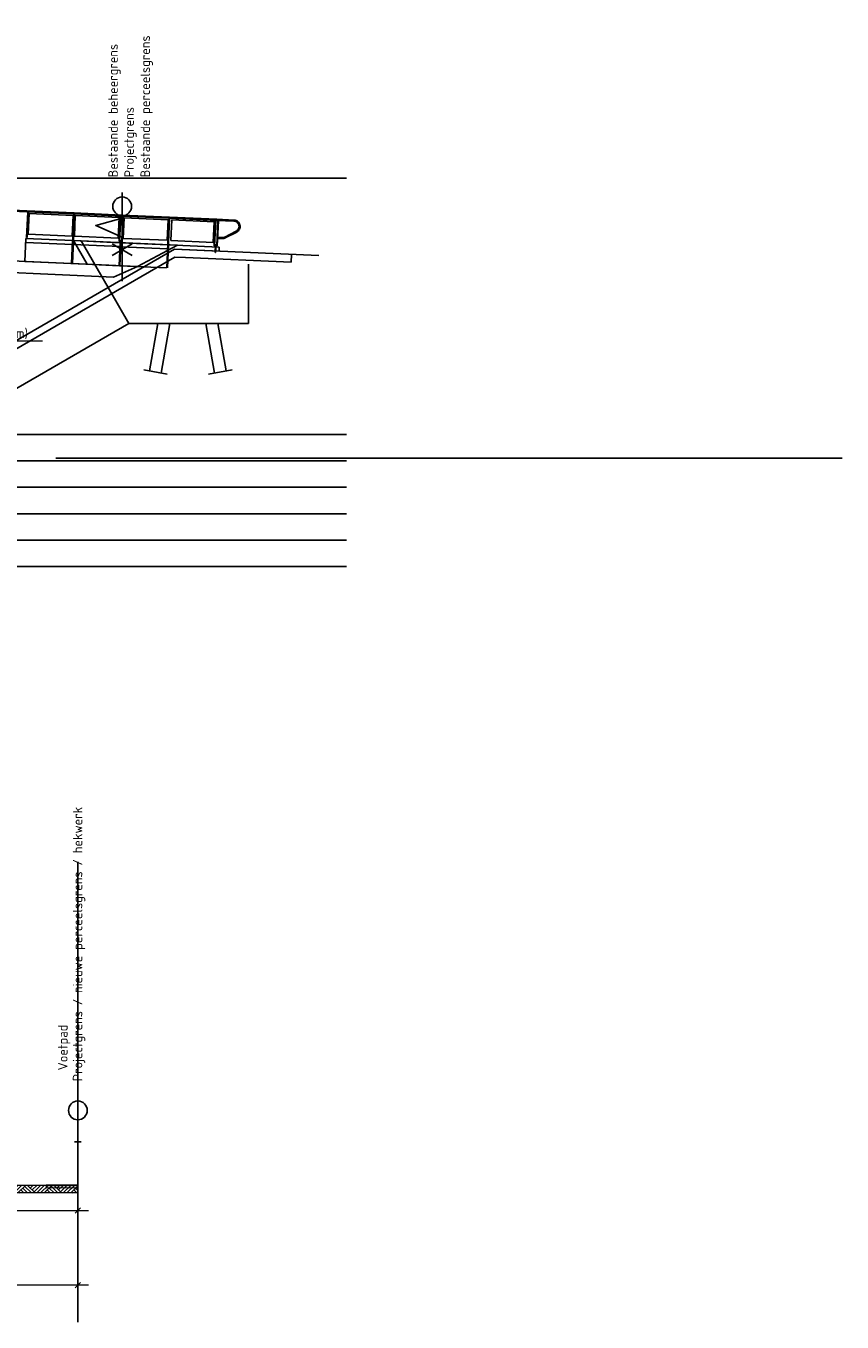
# Model space of a CAD drawing. Header units: metres. Extents: x 169741 to 171424, y 393147 to 407066.
# Tile 57 of 59: x 170781 to 170811, y 393399 to 393448. Entities that reach past the tile are written whole.
import ezdxf
from ezdxf import colors
from ezdxf.entities.mleader import LeaderData, LeaderLine
from ezdxf.math import Vec2, Vec3

# ---------------------------------------------------------------- set-up
doc = ezdxf.new("R2010")
doc.units = ezdxf.units.M
doc.linetypes.add('XX-AFBREEK', pattern=[7, 4, -1, 1, -1])
doc.layers.get('0').update_dxf_attribs({"lineweight": 25})
doc.layers.get('Defpoints').update_dxf_attribs({"color": 211})
for name, color, linetype, lineweight in [('B-WE-FC-AFBREEKLIJN-GD', 7, 'XX-AFBREEK', 25), ('B-WE-FC-PAAL-GD', 90, 'Continuous', 25), ('B-WE-IE-BALUSTRADE-GD', 7, 'Continuous', 25), ('B-WE-IE-LEUNING-GD', 220, 'Continuous', 25), ('B-WE-KW-KUNSTWERK-S', 252, 'Continuous', 25), ('B-WE-KW-KUNSTWERK_BRUG_FIETSBRUG-GD', 170, 'Continuous', 25), ('B-WE-KW-KUNSTWERK_LANDHOOFD-GD', 170, 'Continuous', 25), ('B-WE-KW-KUNSTWERK_RANDELEMENT-GD', 170, 'Continuous', 25), ('B-WE-OB-TALUDBEKLEDING-GD', 7, 'Continuous', 25), ('B-WE-VH-VERHARDING-GD', 252, 'Continuous', 25), ('N-WE-AM-AS_PAD_VOETPAD-V-100', 253, 'Continuous', 18), ('N-WE-GR-MAAIVELD-A-200', 92, 'Continuous', 18), ('N-WE-GW-MAAIVELD-GD', 90, 'Continuous', 18), ('N-WE-KG-GRONDEIGENDOM-DWP', 30, 'Continuous', 25), ('N-WE-KG-PROJECTGRENS-DWP', 10, 'Continuous', 25), ('N-WE-KG-PROV_BEHEERGRENS-DWP', 170, 'Continuous', 25), ('N-WE-OG-TOPOGRAFIE_HEK-SD-100', 7, 'Continuous', 25), ('N-WE-VH-VERHARDING_HALFVERHARDING-GD', 252, 'Continuous', 18), ('X-XX-AL-AANKLEDING-T18-200', 7, 'Continuous', 18), ('X-XX-AL-M-200', 7, 'Continuous', 18), ('X-XX-AL-T18-200', 1, 'Continuous', 18)]:
    doc.layers.add(name, color=color, linetype=linetype, lineweight=lineweight)
doc.layers.add('X-XX-AL-HULPLIJN-GD', color=30, linetype='Continuous', lineweight=25, plot=False)
doc.styles.add('NLCS-ISO-M200-T18', font='NLCS-ISO.ttf', dxfattribs={"height": 0.36})
doc.dimstyles.new('NLCS-M200-T18-SCHRAP_L2_H1', dxfattribs={"dimscale": 0.2, "dimtxt": 2.5, "dimasz": 1.008, "dimexe": 2, "dimexo": 2, "dimgap": 0.7, "dimtad": 1, "dimzin": 0, "dimdsep": 46, "dimtxsty": 'NLCS-ISO-M200-T18', "dimblk": 'OBLIQUE', "dimcen": 2.5, "dimdle": 2, "dimclrd": 256, "dimclre": 256, "dimclrt": 256, "dimadec": 1, "dimazin": 0, "dimtfac": 1, "dimtdec": 3, "dimtofl": 0, "dimtmove": 0, "dimatfit": 3, "dimldrblk": 'OBLIQUE', "dimfxl": 2, "dimfxlon": 1, "dimtfillclr": 256, "dimtolj": 1, "dimtzin": 0, "dimlwd": -1, "dimlwe": -1, "dimarcsym": 0})

# ---------------------------------------------------------------- blocks, each defined once
blk = doc.blocks.new('_Oblique')
at = {"color": 0, "linetype": 'ByBlock', "lineweight": -2}
blk.add_line((-0.5, -0.5), (0.5, 0.5), dxfattribs=at)
blk = doc.blocks.new('*D296')
at = {"layer": 'Defpoints', "color": 0, "transparency": 16777216}
for p in [(170773.067, 393404.224), (170782.487, 393404.109), (170773.067, 393400.473)]:
    blk.add_point(p, dxfattribs=at)
at = {"layer": 'X-XX-AL-M-200', "transparency": 16777216}
for p, q in [((170773.067, 393400.873), (170773.067, 393400.073)), ((170782.487, 393400.873), (170782.487, 393400.073)), ((170782.887, 393400.473), (170772.667, 393400.473))]:
    blk.add_line(p, q, dxfattribs=at)
at = {"layer": 'X-XX-AL-M-200', "transparency": 16777216, "xscale": 0.2016, "yscale": 0.2016, "zscale": 0.2016, "rotation": 180}
blk.add_blockref('_Oblique', (170773.067, 393400.473), dxfattribs=at)
at = {"layer": 'X-XX-AL-M-200', "transparency": 16777216, "xscale": 0.2016, "yscale": 0.2016, "zscale": 0.2016}
blk.add_blockref('_Oblique', (170782.487, 393400.473), dxfattribs=at)
at = {"layer": 'X-XX-AL-M-200', "transparency": 16777216, "insert": (170775.742, 393400.793), "char_height": 0.36, "attachment_point": 5, "style": 'NLCS-ISO-M200-T18'}
blk.add_mtext('\\A1;9.42', dxfattribs=at)
blk = doc.blocks.new('*D281')
at = {"layer": 'Defpoints', "color": 0, "transparency": 16777216}
for p in [(170766.617, 393404.31), (170782.487, 393404.31), (170782.487, 393403.298)]:
    blk.add_point(p, dxfattribs=at)
at = {"layer": 'X-XX-AL-M-200', "transparency": 16777216}
for p, q in [((170766.217, 393403.298), (170782.887, 393403.298)), ((170766.617, 393403.698), (170766.617, 393402.898)), ((170782.487, 393403.698), (170782.487, 393402.898))]:
    blk.add_line(p, q, dxfattribs=at)
at = {"layer": 'X-XX-AL-M-200', "transparency": 16777216, "xscale": 0.2016, "yscale": 0.2016, "zscale": 0.2016, "rotation": 180}
blk.add_blockref('_Oblique', (170766.617, 393403.298), dxfattribs=at)
at = {"layer": 'X-XX-AL-M-200', "transparency": 16777216, "xscale": 0.2016, "yscale": 0.2016, "zscale": 0.2016}
blk.add_blockref('_Oblique', (170782.487, 393403.298), dxfattribs=at)
at = {"layer": 'X-XX-AL-M-200', "transparency": 16777216, "insert": (170774.552, 393403.618), "char_height": 0.36, "attachment_point": 5, "style": 'NLCS-ISO-M200-T18'}
blk.add_mtext('\\A1;15.87', dxfattribs=at)
blk = doc.blocks.new('Bestaande fietsbrug Uden')
at = {"layer": 'B-WE-FC-AFBREEKLIJN-GD', "color": 0}
for p, q in [((-11.571, 0.491), (-12.457, 0.648)), ((-9.112, 0.648), (-9.998, 0.491))]:
    blk.add_line(p, q, dxfattribs=at)
at = {"layer": 'B-WE-FC-PAAL-GD', "color": 0}
for p, q in [((-12.235, 0.609), (-11.918, 2.409)), ((-11.463, 2.4), (-11.792, 0.53)), ((-9.777, 0.53), (-10.106, 2.4)), ((-9.651, 2.409), (-9.334, 0.609))]:
    blk.add_line(p, q, dxfattribs=at)
at = {"layer": 'B-WE-IE-BALUSTRADE-GD', "color": 0}
for p, q in [((-10.092, 6.378), (-10.072, 6.379)), ((-10.037, 5.17), (-10.092, 6.378)), ((-10.072, 6.379), (-10.017, 5.171)), ((-10.039, 6.331), (-8.371, 6.406)), ((-8.371, 6.406), (-8.336, 5.627)), ((-8.343, 6.457), (-8.323, 6.458)), ((-8.3, 5.501), (-8.343, 6.457)), ((-8.323, 6.458), (-8.28, 5.502)), ((-8.243, 6.462), (-8.224, 6.462)), ((-8.2, 5.506), (-8.243, 6.462)), ((-8.224, 6.462), (-8.18, 5.506)), ((-6.524, 6.489), (-8.184, 6.414)), ((-8.184, 6.414), (-8.149, 5.635)), ((-6.489, 5.71), (-6.524, 6.489)), ((-6.495, 6.54), (-6.475, 6.541)), ((-6.441, 5.331), (-6.495, 6.54)), ((-6.475, 6.541), (-6.421, 5.332)), ((-6.443, 6.493), (-4.775, 6.568)), ((-6.408, 5.713), (-6.443, 6.493)), ((-4.775, 6.568), (-4.74, 5.788)), ((-4.747, 6.619), (-4.727, 6.62)), ((-4.704, 5.663), (-4.747, 6.619)), ((-4.727, 6.62), (-4.684, 5.664)), ((-11.94, 6.295), (-11.92, 6.296)), ((-11.897, 5.339), (-11.94, 6.295)), ((-11.92, 6.296), (-11.877, 5.34)), ((-11.84, 6.3), (-11.82, 6.301)), ((-11.797, 5.344), (-11.84, 6.3)), ((-11.82, 6.301), (-11.777, 5.345)), ((-10.176, 6.325), (-11.781, 6.252)), ((-11.781, 6.252), (-11.746, 5.473)), ((-10.141, 5.545), (-10.176, 6.325)), ((-10.004, 5.552), (-10.039, 6.331)), ((-11.746, 5.473), (-10.141, 5.545)), ((-8.336, 5.627), (-10.004, 5.552)), ((-8.28, 5.502), (-8.3, 5.501)), ((-8.252, 5.547), (-8.232, 5.548)), ((-8.239, 5.251), (-8.252, 5.547)), ((-8.232, 5.548), (-8.219, 5.251)), ((-8.18, 5.506), (-8.2, 5.506)), ((-8.149, 5.635), (-6.489, 5.71)), ((-4.74, 5.788), (-6.408, 5.713)), ((-4.684, 5.664), (-4.704, 5.663)), ((-11.877, 5.34), (-11.897, 5.339)), ((-11.849, 5.385), (-11.829, 5.386)), ((-11.835, 5.089), (-11.849, 5.385)), ((-11.815, 5.09), (-11.835, 5.089)), ((-11.829, 5.386), (-11.815, 5.09)), ((-11.777, 5.345), (-11.797, 5.344)), ((-10.017, 5.171), (-10.037, 5.17)), ((-8.219, 5.251), (-8.239, 5.251)), ((-6.421, 5.332), (-6.441, 5.331))]:
    blk.add_line(p, q, dxfattribs=at)
at = {"layer": 'B-WE-IE-LEUNING-GD', "color": 0}
for p, q in [((-10.084, 6.429), (-11.882, 6.348)), ((-11.88, 6.308), (-10.082, 6.389)), ((-10.084, 6.429), (-8.286, 6.51)), ((-10.082, 6.389), (-10.084, 6.429)), ((-10.082, 6.389), (-10.084, 6.429)), ((-8.284, 6.47), (-10.082, 6.389)), ((-8.286, 6.51), (-6.488, 6.591)), ((-8.286, 6.51), (-8.284, 6.47)), ((-8.284, 6.47), (-8.286, 6.51)), ((-6.486, 6.551), (-8.284, 6.47)), ((-6.488, 6.591), (-4.689, 6.672)), ((-6.486, 6.551), (-6.488, 6.591)), ((-6.488, 6.591), (-6.486, 6.551)), ((-4.688, 6.632), (-6.486, 6.551)), ((-4.689, 6.672), (-2.891, 6.753)), ((-4.688, 6.632), (-4.689, 6.672)), ((-4.689, 6.672), (-4.688, 6.632)), ((-2.889, 6.713), (-4.688, 6.632)), ((-12.756, 6.131), (-12.761, 6.092)), ((-12.76, 6.052), (-12.761, 6.092)), ((-12.753, 6.014), (-12.76, 6.052)), ((-12.744, 6.168), (-12.756, 6.131)), ((-12.739, 5.977), (-12.753, 6.014)), ((-12.727, 6.203), (-12.744, 6.168)), ((-12.719, 5.943), (-12.739, 5.977)), ((-12.704, 6.235), (-12.727, 6.203)), ((-12.717, 6.122), (-12.721, 6.09)), ((-12.72, 6.057), (-12.721, 6.09)), ((-12.714, 6.025), (-12.72, 6.057)), ((-12.695, 5.913), (-12.719, 5.943)), ((-12.707, 6.153), (-12.717, 6.122)), ((-12.703, 5.994), (-12.714, 6.025)), ((-12.693, 6.182), (-12.707, 6.153)), ((-12.676, 6.263), (-12.704, 6.235)), ((-12.686, 5.966), (-12.703, 5.994)), ((-12.665, 5.887), (-12.695, 5.913)), ((-12.673, 6.209), (-12.693, 6.182)), ((-12.666, 5.94), (-12.686, 5.966)), ((-12.644, 6.285), (-12.676, 6.263)), ((-12.65, 6.232), (-12.673, 6.209)), ((-12.641, 5.919), (-12.666, 5.94)), ((-12.632, 5.866), (-12.665, 5.887)), ((-12.624, 6.251), (-12.65, 6.232)), ((-12.609, 6.302), (-12.644, 6.285)), ((-12.614, 5.901), (-12.641, 5.919)), ((-12.614, 5.901), (-12.632, 5.866)), ((-12.594, 6.265), (-12.624, 6.251)), ((-12.18, 5.677), (-12.614, 5.901)), ((-12.571, 6.314), (-12.609, 6.302)), ((-12.563, 6.275), (-12.594, 6.265)), ((-12.532, 6.319), (-12.571, 6.314)), ((-12.53, 6.279), (-12.563, 6.275)), ((-11.882, 6.348), (-12.532, 6.319)), ((-12.53, 6.279), (-12.532, 6.319)), ((-11.88, 6.308), (-12.53, 6.279)), ((-11.882, 6.348), (-11.88, 6.308)), ((-11.88, 6.308), (-11.882, 6.348)), ((-12.199, 5.641), (-12.632, 5.866)), ((-12.18, 5.677), (-12.199, 5.641)), ((-12.193, 5.638), (-12.199, 5.641)), ((-12.186, 5.635), (-12.193, 5.638)), ((-12.18, 5.633), (-12.186, 5.635)), ((-12.175, 5.674), (-12.18, 5.677)), ((-12.174, 5.63), (-12.18, 5.633)), ((-12.17, 5.672), (-12.175, 5.674)), ((-12.167, 5.628), (-12.174, 5.63)), ((-12.165, 5.67), (-12.17, 5.672)), ((-12.161, 5.626), (-12.167, 5.628)), ((-12.16, 5.668), (-12.165, 5.67)), ((-12.154, 5.624), (-12.161, 5.626)), ((-12.155, 5.666), (-12.16, 5.668)), ((-12.149, 5.664), (-12.155, 5.666)), ((-12.147, 5.622), (-12.154, 5.624)), ((-12.144, 5.663), (-12.149, 5.664)), ((-12.141, 5.621), (-12.147, 5.622)), ((-12.139, 5.661), (-12.144, 5.663)), ((-12.134, 5.62), (-12.141, 5.621)), ((-12.133, 5.66), (-12.139, 5.661)), ((-12.127, 5.619), (-12.134, 5.62)), ((-12.128, 5.659), (-12.133, 5.66)), ((-12.122, 5.659), (-12.128, 5.659)), ((-12.12, 5.618), (-12.127, 5.619)), ((-12.117, 5.658), (-12.122, 5.659)), ((-12.113, 5.618), (-12.12, 5.618)), ((-12.111, 5.658), (-12.117, 5.658)), ((-12.106, 5.618), (-12.113, 5.618)), ((-12.106, 5.658), (-12.111, 5.658)), ((-12.1, 5.658), (-12.106, 5.658)), ((-12.1, 5.618), (-12.106, 5.618)), ((-12.094, 5.658), (-12.1, 5.658)), ((-12.093, 5.618), (-12.1, 5.618)), ((-11.911, 5.666), (-12.094, 5.658)), ((-12.093, 5.618), (-12.094, 5.658)), ((-11.91, 5.626), (-12.093, 5.618)), ((-11.91, 5.626), (-11.911, 5.666))]:
    blk.add_line(p, q, dxfattribs=at)
at = {"layer": 'B-WE-KW-KUNSTWERK_BRUG_FIETSBRUG-GD', "color": 0}
for p, q in [((4.403, 5.159), (-8.873, 4.561)), ((-8.873, 4.561), (-7.964, 4.157)), ((-7.964, 4.157), (4.423, 4.714))]:
    blk.add_line(p, q, dxfattribs=at)
at = {"layer": 'B-WE-KW-KUNSTWERK_LANDHOOFD-GD', "color": 0}
for p, q in [((-6.749, 5.528), (-11.974, 5.293)), ((-7.764, 3.769), (-6.749, 5.528)), ((-14.697, 4.72), (-14.711, 5.019)), ((-11.974, 5.293), (-11.968, 5.143)), ((-11.968, 5.143), (-10.275, 5.219)), ((-10.296, 4.918), (-10.69, 4.9)), ((-10.296, 4.918), (-1.248, -0.306)), ((-10.275, 5.219), (-7.764, 3.769)), ((-10.69, 4.9), (-14.697, 4.72)), ((-13.074, 4.651), (-13.074, 2.409)), ((-7.764, 3.769), (-8.55, 2.409)), ((-8.55, 2.409), (-13.074, 2.409)), ((-8.55, 2.409), (-2.337, -1.179))]:
    blk.add_line(p, q, dxfattribs=at)
at = {"layer": 'B-WE-KW-KUNSTWERK_RANDELEMENT-GD', "color": 0}
for p, q in [((-6.455, 5.541), (-10.391, 5.364)), ((-10.022, 5.381), (-8.253, 5.46)), ((-8.253, 5.46), (-8.214, 4.591)), ((-8.224, 5.461), (-6.455, 5.541)), ((-8.224, 5.461), (-8.184, 4.592)), ((-6.972, 4.647), (-6.455, 5.541)), ((-6.455, 5.541), (-6.416, 4.672)), ((-6.425, 5.542), (-4.657, 5.622)), ((-6.425, 5.542), (-6.386, 4.673)), ((-4.657, 5.622), (-4.618, 4.753)), ((-10.391, 5.364), (-8.873, 4.561)), ((-10.052, 5.379), (-10.013, 4.51)), ((-10.022, 5.381), (-9.983, 4.511)), ((-9.981, 4.511), (-8.214, 4.591)), ((-8.873, 4.561), (-6.972, 4.647)), ((-8.183, 4.592), (-6.416, 4.672)), ((-6.385, 4.673), (-4.618, 4.753))]:
    blk.add_line(p, q, dxfattribs=at)
at = {"layer": 'B-WE-OB-TALUDBEKLEDING-GD', "color": 0}
blk.add_line((-10.275, 5.219), (-1.236, 0), dxfattribs=at)
at = {"layer": 'B-WE-VH-VERHARDING-GD', "color": 0}
for p, q in [((-6.417, 5.393), (-4.65, 5.472)), ((-15.737, 4.973), (-10.275, 5.219)), ((-10.014, 5.231), (-8.247, 5.31)), ((-8.216, 5.312), (-6.449, 5.391))]:
    blk.add_line(p, q, dxfattribs=at)
blk = doc.blocks.new('SOG-HEK-D')
for p, q in [((-0.25, 3.261), (0.25, 3.261)), ((0, 3.01), (0, 3.512)), ((0, 0), (0, 2.81))]:
    blk.add_line(p, q)

msp = doc.modelspace()

# ---------------------------------------------------------------- hatches: boundary and pattern name
at = {"layer": 'N-WE-AM-AS_PAD_VOETPAD-V-100'}
h = msp.add_hatch(color=256, dxfattribs=at)
h.dxf.hatch_style = 1
h.paths.add_polyline_path([(170782.487, 393404.259), (170781.287, 393404.259), (170781.287, 393404.159), (170782.487, 393404.161)])
at = {"layer": 'N-WE-GR-MAAIVELD-A-200'}
h = msp.add_hatch(dxfattribs=at)
h.set_pattern_fill('AGR-MAAIVELD-SO', color=256, scale=0.1, pattern_type=2)
h.set_pattern_definition([(45, (-541.0097, -105.3348), (-0.5000001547, 0.5000001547), []), (45, (-541.0811, -105.26335), (0, 1.0000003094), [0.707107, -0.707107]), (45, (-541.15255, -105.1919), (0, 1.0000003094), [0.707107, -0.707107]), (45, (-541.225, -105.1195), (0, 1.0000003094), [0.707107, -0.707107]), (45, (-541.2954, -105.0491), (0, 1.0000003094), [0.707107, -0.707107]), (45, (-541.36684, -104.97764), (0, 1.0000003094), [0.707107, -0.707107]), (45, (-541.4383, -104.9062), (0, 1.0000003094), [0.707107, -0.707107]), (315, (-541.0097, -105.3348), (0.5000001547, 0.5000001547), []), (315, (-540.9383, -105.26335), (1.0000003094, -3e-16), [0.707107, -0.707107]), (315, (-540.86684, -105.1919), (1.0000003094, -3e-16), [0.707107, -0.707107]), (315, (-540.7944, -105.1195), (1.0000003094, -3e-16), [0.707107, -0.707107]), (315, (-540.724, -105.0491), (1.0000003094, -3e-16), [0.707107, -0.707107]), (315, (-540.65255, -104.97764), (1.0000003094, -3e-16), [0.707107, -0.707107]), (315, (-540.5811, -104.9062), (1.0000003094, -3e-16), [0.707107, -0.707107])])
h.paths.add_polyline_path([(170782.487, 393404.259), (170782.487, 393403.959), (170773.287, 393403.959), (170773.287, 393404.259)])

# ---------------------------------------------------------------- linework, layer by layer
at = {"layer": 'N-WE-GW-MAAIVELD-GD', "flags": 128}
msp.add_lwpolyline([(170782.487, 393404.259), (170782.487, 393403.959), (170773.287, 393403.959), (170773.287, 393404.259)], close=True, dxfattribs=at)
at = {"layer": 'N-WE-KG-GRONDEIGENDOM-DWP', "flags": 128}
for points in [[(170784.163, 393438.465), (170784.163, 393440.137)], [(170784.54, 393439.867), (170783.787, 393439.429)], [(170784.54, 393439.429), (170783.787, 393439.867)]]:
    msp.add_lwpolyline(points, dxfattribs=at)
at = {"layer": 'N-WE-KG-PROJECTGRENS-DWP', "flags": 128}
for points in [[(170784.163, 393438.465), (170784.163, 393441.81)], [(170782.487, 393404.259), (170782.487, 393407.604)]]:
    msp.add_lwpolyline(points, dxfattribs=at)
at = {"layer": 'N-WE-KG-PROJECTGRENS-DWP'}
for centre in [(170784.163, 393441.29), (170782.487, 393407.084)]:
    msp.add_circle(centre, 0.355, dxfattribs=at)
at = {"layer": 'N-WE-KG-PROV_BEHEERGRENS-DWP', "flags": 128}
for points in [[(170784.163, 393440.845), (170783.163, 393440.562), (170784.163, 393440.128)], [(170784.163, 393440.845), (170784.163, 393438.465)]]:
    msp.add_lwpolyline(points, dxfattribs=at)
at = {"layer": 'N-WE-VH-VERHARDING_HALFVERHARDING-GD'}
msp.add_lwpolyline([(170782.487, 393404.259), (170781.287, 393404.259), (170781.287, 393404.159), (170782.487, 393404.161)], close=True, dxfattribs=at)
at = {"layer": 'X-XX-AL-HULPLIJN-GD', "flags": 128}
for points in [[(170792.657, 393442.352), (170729.636, 393442.352)], [(170792.657, 393432.662), (170729.636, 393432.662)], [(170781.65, 393431.759), (170811.405, 393431.759)], [(170792.657, 393431.662), (170729.636, 393431.662)], [(170792.657, 393430.662), (170729.636, 393430.662)], [(170792.657, 393429.662), (170729.636, 393429.662)], [(170792.657, 393428.662), (170729.636, 393428.662)], [(170792.657, 393427.662), (170729.636, 393427.662)], [(170782.487, 393399.073), (170782.487, 393416.493)]]:
    msp.add_lwpolyline(points, dxfattribs=at)

# ---------------------------------------------------------------- block references
at = {"layer": 'B-WE-KW-KUNSTWERK-S', "xscale": -1}
msp.add_blockref('Bestaande fietsbrug Uden', (170775.865, 393434.453), dxfattribs=at)
at = {"layer": 'N-WE-OG-TOPOGRAFIE_HEK-SD-100', "xscale": 0.5, "yscale": 0.5, "zscale": 0.5}
msp.add_blockref('SOG-HEK-D', (170782.487, 393404.259), dxfattribs=at)

# ---------------------------------------------------------------- texts
at = {"layer": 'X-XX-AL-AANKLEDING-T18-200', "style": 'NLCS-ISO-M200-T18'}
for s, p in [('Bestaande perceelsgrens', (170785.216, 393442.386)), ('Bestaande beheergrens ', (170783.998, 393442.386)), ('Projectgrens', (170784.606, 393442.386)), ('Projectgrens / nieuwe perceelsgrens / hekwerk', (170782.656, 393408.18)), ('Voetpad', (170782.097, 393408.597))]:
    msp.add_text(s, height=0.36, rotation=90, dxfattribs=at).set_placement(p)

# ---------------------------------------------------------------- dimensions: what is measured, and where the dimension line sits
at = {"layer": 'X-XX-AL-M-200'}
dim = msp.add_linear_dim(base=(170782.487, 393403.298), p1=(170766.617, 393404.31), p2=(170782.487, 393404.31), dimstyle='NLCS-M200-T18-SCHRAP_L2_H1', dxfattribs=at)
dim.commit()
dim.dimension.update_dxf_attribs({"geometry": '*D281', "text_midpoint": (170774.552, 393403.618)})
dim = msp.add_linear_dim(base=(170773.067, 393400.473), p1=(170782.487, 393404.109), p2=(170773.067, 393404.224), angle=180, dimstyle='NLCS-M200-T18-SCHRAP_L2_H1', dxfattribs=at)
dim.commit()
dim.dimension.update_dxf_attribs({"geometry": '*D296', "text_midpoint": (170775.742, 393400.473), "dimtype": 160})

# ---------------------------------------------------------------- leaders
at = {"layer": 'X-XX-AL-T18-200'}
ml = msp.add_multileader_mtext('Standard', dxfattribs=at)
ml.set_content('Geleideconstructie\\Pmet prestatieklasse N1 en\\Pwerkende breedte W4 (1.30 m)', color=256, style='NLCS-ISO-M200-T18')
ml.set_leader_properties(color=256, linetype='ByLayer', lineweight=-1)
ml.build(insert=Vec2(0, 0))
ml.multileader.update_dxf_attribs({"text_left_attachment_type": 5, "text_right_attachment_type": 5, "dogleg_length": 0.36, "arrow_head_size": 0.36})
ctx = ml.context
ctx.base_point, ctx.char_height, ctx.arrow_head_size, ctx.landing_gap_size, ctx.plane_origin = Vec3(170773.932, 393436.2), 0.36, 0.36, 0.18, Vec3(170772.65, 393434.385)
ctx.left_attachment, ctx.right_attachment = 5, 5
notes = []
notes.append((ctx, [(0, (1, 1, 0), (170773.572, 393436.2), (1, 0), 0.36, [(0, [(170772.598, 393435.095)], 0, [])])]))
ctx.mtext.insert, ctx.mtext.flow_direction = Vec3(170774.112, 393437.868), 5
for ctx, leaders in notes:
    for number, flags, end, landing, length, lines in leaders:
        leader = LeaderData()
        leader.index, (leader.has_last_leader_line, leader.has_dogleg_vector, leader.attachment_direction) = number, flags
        leader.last_leader_point, leader.dogleg_vector, leader.dogleg_length = Vec3(end), Vec3(landing), length
        for number, points, colour, breaks in lines:
            line = LeaderLine()
            line.index, line.vertices, line.color, line.breaks = number, Vec3.list(points), colors.encode_raw_color(colour), breaks
            leader.lines.append(line)
        ctx.leaders.append(leader)

doc.saveas('drawing.dxf')
